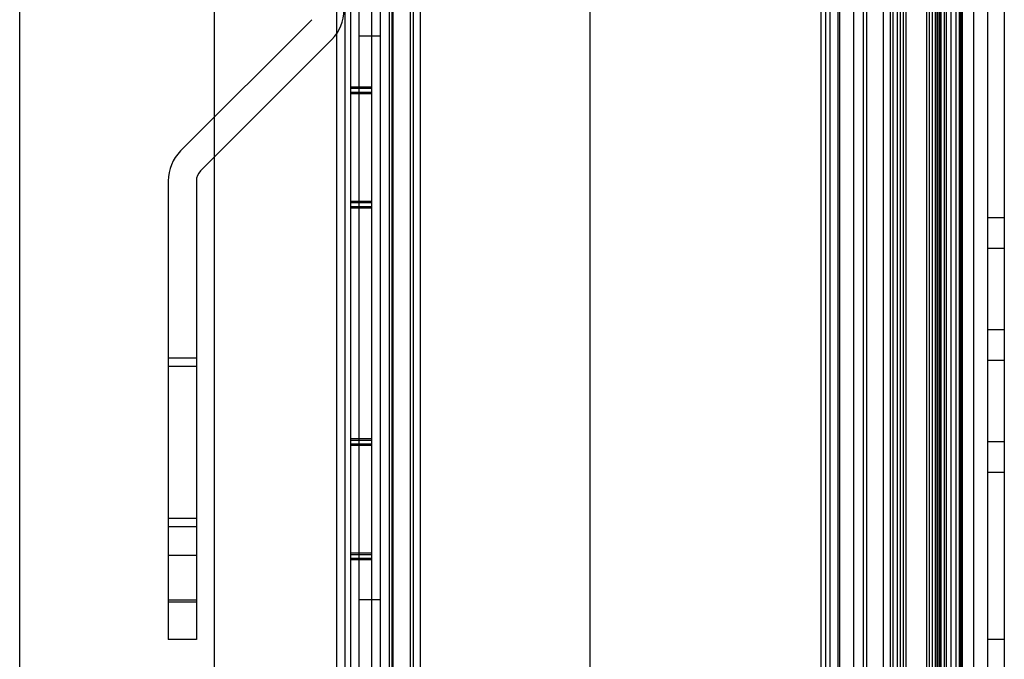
# Model space of a CAD drawing. Header units: millimetres. Extents: x 81 to 687, y 236 to 852.
# Tile 45 of 52: x 614 to 684, y 651 to 697. Entities that reach past the tile are written whole.
import ezdxf

# ---------------------------------------------------------------- set-up
doc = ezdxf.new("R2010")
doc.units = ezdxf.units.MM
doc.header["$LTSCALE"] = 70.538372
doc.layers.get('0').update_dxf_attribs({"linetype": 'CONTINUOUS'})

msp = doc.modelspace()

# ---------------------------------------------------------------- linework, layer by layer
at = {"color": 7, "linetype": 'Continuous'}
for p, q in [((682.143, 800.388), (682.143, 299.788)), ((683.143, 800.388), (683.143, 299.788)), ((684.343, 800.388), (684.343, 299.788)), ((637.493, 776.188), (637.493, 323.988)), ((637.893, 775.988), (637.893, 323.988)), ((639.393, 775.988), (639.393, 323.988)), ((674.343, 325.088), (674.343, 775.088)), ((640.643, 773.588), (640.643, 326.588)), ((640.843, 773.588), (640.843, 326.588)), ((642.143, 773.588), (642.143, 326.588)), ((642.343, 773.588), (642.343, 326.588)), ((642.843, 773.588), (642.843, 326.588)), ((671.343, 326.588), (671.343, 773.588)), ((671.643, 773.588), (671.643, 326.588)), ((671.943, 773.588), (671.943, 326.588)), ((672.543, 326.588), (672.543, 773.588)), ((672.643, 773.588), (672.643, 326.588)), ((673.643, 326.588), (673.643, 773.588)), ((674.543, 773.588), (674.543, 326.588)), ((675.743, 773.588), (675.743, 326.588)), ((676.243, 773.588), (676.243, 326.588)), ((676.443, 326.588), (676.443, 773.588)), ((676.766, 326.588), (676.766, 773.588)), ((676.939, 773.588), (676.939, 326.588)), ((677.17, 326.588), (677.17, 773.588)), ((677.343, 773.588), (677.343, 326.588)), ((678.843, 326.588), (678.843, 773.588)), ((679.016, 773.588), (679.016, 326.588)), ((679.247, 326.588), (679.247, 773.588)), ((679.421, 773.588), (679.421, 326.588)), ((679.543, 773.588), (679.543, 326.588)), ((679.643, 326.588), (679.643, 773.588)), ((679.743, 773.588), (679.743, 326.588)), ((679.843, 773.588), (679.843, 326.588)), ((680.073, 773.588), (680.073, 326.588)), ((680.243, 326.588), (680.243, 773.588)), ((680.573, 326.588), (680.573, 773.588)), ((680.893, 773.588), (680.893, 326.588)), ((681.13, 773.588), (681.13, 326.588)), ((681.243, 326.588), (681.243, 773.588)), ((681.328, 326.588), (681.328, 773.588)), ((681.33, 773.588), (681.33, 326.588)), ((681.343, 773.588), (681.343, 326.588)), ((636.893, 772.788), (636.893, 327.388)), ((640.893, 772.488), (640.893, 327.488)), ((654.893, 772.488), (654.893, 327.488)), ((628.243, 327.988), (628.243, 772.188)), ((638.493, 772.188), (638.493, 327.988)), ((639.993, 772.188), (639.993, 327.988)), ((614.393, 332.388), (614.393, 767.788)), ((635.15, 696.624), (625.822, 687.295)), ((638.493, 695.488), (639.993, 695.488)), ((636.564, 695.21), (627.236, 685.881)), ((639.393, 691.838), (637.893, 691.838)), ((639.393, 691.738), (637.893, 691.738)), ((639.393, 691.461), (637.893, 691.461)), ((639.393, 691.361), (637.893, 691.361)), ((624.943, 685.174), (624.943, 652.588)), ((626.943, 685.174), (626.943, 652.588)), ((639.393, 683.715), (637.893, 683.715)), ((639.393, 683.615), (637.893, 683.615)), ((639.393, 683.338), (637.893, 683.338)), ((639.393, 683.238), (637.893, 683.238)), ((683.143, 682.582), (684.343, 682.582)), ((684.343, 680.371), (683.143, 680.371)), ((683.143, 674.621), (684.343, 674.621)), ((626.943, 672.588), (624.943, 672.588)), ((684.343, 672.41), (683.143, 672.41)), ((626.943, 671.988), (624.943, 671.988)), ((639.393, 666.838), (637.893, 666.838)), ((639.393, 666.738), (637.893, 666.738)), ((683.143, 666.66), (684.343, 666.66)), ((639.393, 666.461), (637.893, 666.461)), ((639.393, 666.361), (637.893, 666.361)), ((684.343, 664.448), (683.143, 664.448)), ((626.943, 661.188), (624.943, 661.188)), ((626.943, 660.588), (624.943, 660.588)), ((624.943, 658.588), (626.943, 658.588)), ((639.393, 658.715), (637.893, 658.715)), ((639.393, 658.615), (637.893, 658.615)), ((639.393, 658.338), (637.893, 658.338)), ((639.393, 658.238), (637.893, 658.238)), ((638.493, 655.438), (639.993, 655.438)), ((626.943, 655.381), (624.943, 655.381)), ((626.943, 655.235), (624.943, 655.235)), ((626.943, 652.588), (624.943, 652.588)), ((684.343, 652.588), (683.143, 652.588))]:
    msp.add_line(p, q, dxfattribs=at)
for centre, radius, start, end in [((634.443, 697.331), 3, 315, 360), ((627.943, 685.174), 3, 135, 180), ((627.943, 685.174), 1, 135, 180)]:
    msp.add_arc(centre, radius, start, end, dxfattribs=at)

doc.saveas('drawing.dxf')
